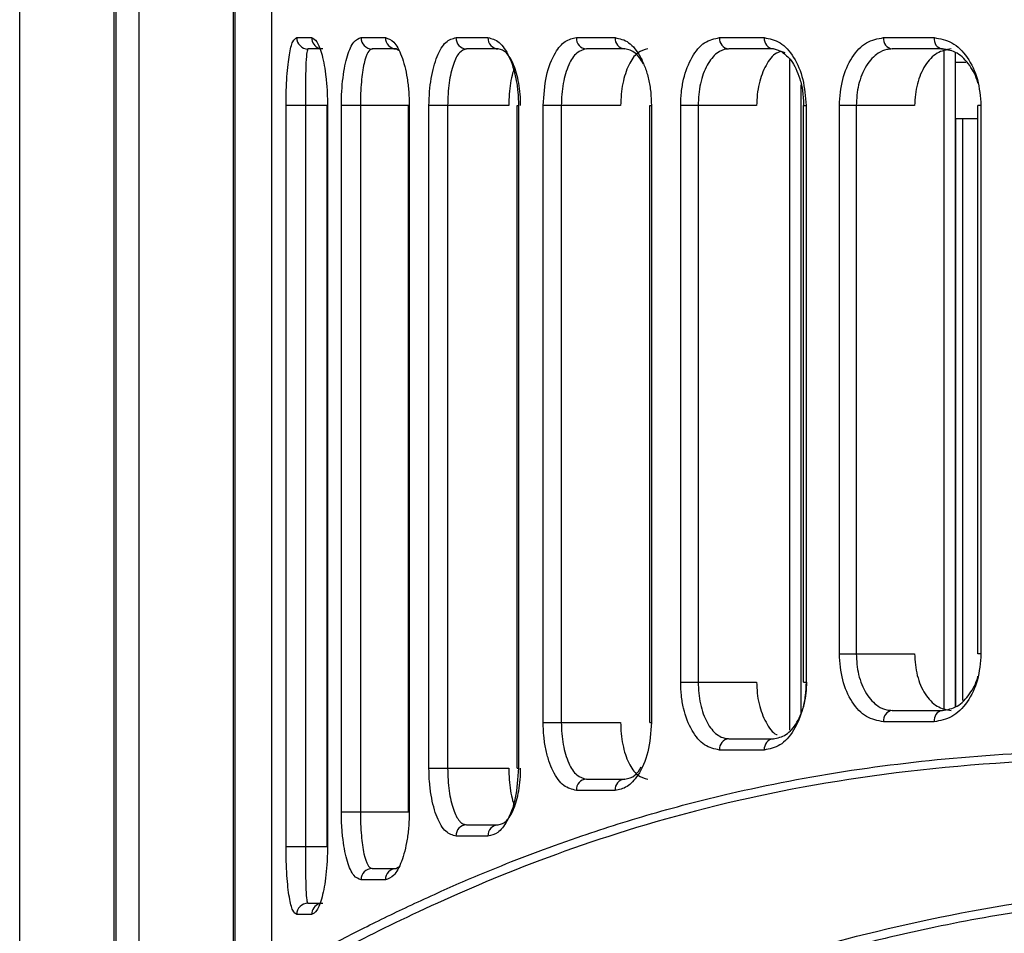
# Model space of a CAD drawing. Header units: millimetres. Extents: x -172 to 186, y -17 to 277.
# Tile 13 of 26: x 12 to 38, y 105 to 129. Entities that reach past the tile are written whole.
import ezdxf

# ---------------------------------------------------------------- set-up
doc = ezdxf.new("R2010")
doc.units = ezdxf.units.MM

msp = doc.modelspace()

# ---------------------------------------------------------------- linework, layer by layer
at = {"color": 7, "linetype": 'Continuous', "lineweight": 25}
for p, q in [((12.238, 83.358), (12.238, 172.358)), ((14.738, 83.358), (14.738, 172.358)), ((14.788, 91.858), (14.788, 172.358)), ((15.391, 135.858), (15.391, 85.358)), ((17.891, 135.858), (17.891, 85.358)), ((17.935, 135.858), (17.935, 91.858)), ((18.913, 103.797), (18.913, 133.858)), ((19.573, 128.658), (19.967, 128.658)), ((21.277, 128.658), (21.919, 128.658)), ((23.789, 128.658), (24.635, 128.658)), ((26.977, 128.658), (28.001, 128.658)), ((30.765, 128.658), (31.95, 128.658)), ((35.107, 128.658), (36.446, 128.658)), ((20.262, 128.358), (19.87, 128.358)), ((22.206, 128.358), (21.566, 128.358)), ((22.263, 128.318), (22.206, 128.358)), ((24.909, 128.358), (24.067, 128.358)), ((28.26, 128.358), (27.241, 128.358)), ((32.191, 128.358), (31.011, 128.358)), ((32.504, 128.252), (32.191, 128.358)), ((36.666, 128.358), (35.334, 128.358)), ((36.716, 110.866), (36.716, 128.343)), ((37.011, 110.952), (37.011, 128.256)), ((32.63, 110.332), (32.63, 128.079)), ((37.016, 128.008), (37.286, 128.008)), ((32.924, 110.762), (32.924, 127.413)), ((19.291, 107.249), (19.291, 126.858)), ((20.387, 126.858), (19.291, 126.858)), ((19.801, 126.858), (19.801, 107.249)), ((20.38, 107.249), (20.38, 126.858)), ((20.387, 126.858), (20.387, 107.249)), ((20.755, 108.167), (20.755, 126.858)), ((22.55, 126.858), (20.755, 126.858)), ((21.258, 126.858), (21.258, 108.167)), ((22.534, 108.167), (22.534, 126.858)), ((22.55, 126.858), (22.55, 108.167)), ((23.074, 109.323), (23.074, 126.858)), ((25.186, 126.858), (23.074, 126.858)), ((23.567, 126.858), (23.567, 109.323)), ((25.412, 126.858), (25.442, 126.858)), ((25.412, 109.323), (25.412, 126.858)), ((25.442, 126.858), (25.442, 109.323)), ((26.098, 110.534), (26.098, 126.858)), ((28.148, 126.858), (26.098, 126.858)), ((26.577, 126.858), (26.577, 110.534)), ((28.917, 126.858), (28.962, 126.858)), ((28.917, 110.534), (28.917, 126.858)), ((28.962, 126.858), (28.962, 110.534)), ((29.737, 111.602), (29.737, 126.858)), ((31.748, 126.858), (29.737, 126.858)), ((30.199, 126.858), (30.199, 111.602)), ((32.991, 126.858), (33.055, 126.858)), ((32.991, 111.602), (32.991, 126.858)), ((33.055, 126.858), (33.055, 111.602)), ((33.939, 112.351), (33.939, 126.858)), ((35.929, 126.858), (33.939, 126.858)), ((34.383, 126.858), (34.383, 112.351)), ((37.687, 126.858), (37.603, 126.858)), ((37.603, 112.351), (37.603, 126.858)), ((37.687, 126.858), (37.687, 112.351)), ((37.603, 126.508), (37.016, 126.508)), ((37.016, 126.508), (37.016, 110.954)), ((37.207, 111.114), (37.207, 126.508)), ((33.939, 112.351), (35.929, 112.351)), ((37.687, 112.351), (37.603, 112.351)), ((29.737, 111.602), (31.748, 111.602)), ((32.991, 111.602), (33.055, 111.602)), ((35.334, 110.851), (36.666, 110.851)), ((26.098, 110.534), (28.148, 110.534)), ((28.917, 110.534), (28.962, 110.534)), ((36.446, 110.551), (35.107, 110.551)), ((31.011, 110.102), (32.191, 110.102)), ((31.95, 109.802), (30.765, 109.802)), ((23.074, 109.323), (25.186, 109.323)), ((25.412, 109.323), (25.442, 109.323)), ((27.241, 109.034), (28.26, 109.034)), ((28.001, 108.734), (26.977, 108.734)), ((20.755, 108.167), (22.55, 108.167)), ((24.067, 107.823), (24.909, 107.823)), ((24.635, 107.523), (23.789, 107.523)), ((19.291, 107.249), (20.387, 107.249)), ((21.566, 106.667), (22.206, 106.667)), ((22.206, 106.667), (22.263, 106.707)), ((21.919, 106.367), (21.277, 106.367)), ((19.87, 105.749), (20.262, 105.749)), ((19.967, 105.449), (19.573, 105.449))]:
    msp.add_line(p, q, dxfattribs=at)
for centre, radius, start, end in [((19.872, 128.656), 0.299, 179.7155, 269.7126), ((20.266, 128.656), 0.299, 179.6482, 251.6232), ((21.572, 128.652), 0.295, 178.982, 268.9444), ((22.213, 128.651), 0.293, 178.7058, 268.6445), ((24.078, 128.647), 0.29, 177.9036, 267.7376), ((24.923, 128.645), 0.288, 177.5417, 267.3101), ((27.26, 128.641), 0.284, 176.5455, 266.068), ((28.282, 128.639), 0.282, 176.1135, 265.4971), ((31.041, 128.633), 0.277, 174.9608, 263.8641), ((32.224, 128.631), 0.275, 174.4742, 263.1208), ((35.376, 128.626), 0.271, 173.208, 261.0057), ((36.713, 128.623), 0.27, 172.6868, 260.0453), ((35.376, 110.583), 0.271, 98.9943, 186.792), ((36.713, 110.585), 0.27, 99.9547, 187.3132), ((31.041, 109.826), 0.277, 96.1359, 185.0392), ((32.224, 109.828), 0.275, 96.8792, 185.5258), ((27.26, 108.751), 0.284, 93.932, 183.4545), ((28.282, 108.753), 0.282, 94.5029, 183.8865), ((24.078, 107.534), 0.29, 92.2624, 182.0964), ((24.923, 107.536), 0.288, 92.6899, 182.4583), ((21.572, 106.372), 0.295, 91.0556, 181.018), ((22.213, 106.374), 0.293, 91.3555, 181.2942), ((19.872, 105.45), 0.299, 90.2874, 180.2845), ((20.266, 105.45), 0.3, 108.6632, 180.2545)]:
    msp.add_arc(centre, radius, start, end, dxfattribs=at)
for points, knots in [([(19.291, 126.858), (19.292, 126.993), (19.294, 127.262), (19.313, 127.633), (19.341, 127.953), (19.388, 128.297), (19.463, 128.593), (19.537, 128.636), (19.573, 128.658)], [0, 0, 0, 0, 0.125916, 0.251098, 0.376431, 0.502014, 0.750692, 1, 1, 1, 1]), ([(19.967, 128.658), (20.014, 128.636), (20.108, 128.593), (20.225, 128.287), (20.303, 127.935), (20.349, 127.612), (20.381, 127.248), (20.385, 126.987), (20.387, 126.858)], [0, 0, 0, 0, 0.249154, 0.499066, 0.626614, 0.749638, 0.875941, 1, 1, 1, 1]), ([(20.755, 126.858), (20.757, 126.986), (20.761, 127.242), (20.796, 127.603), (20.847, 127.922), (20.936, 128.274), (21.078, 128.588), (21.211, 128.635), (21.277, 128.658)], [0, 0, 0, 0, 0.1259247, 0.2512323, 0.3765637, 0.5023238, 0.7515002, 1, 1, 1, 1]), ([(21.919, 128.658), (21.995, 128.634), (22.145, 128.588), (22.321, 128.265), (22.434, 127.908), (22.499, 127.588), (22.542, 127.233), (22.548, 126.983), (22.55, 126.858)], [0, 0, 0, 0, 0.2498241, 0.4992544, 0.625744, 0.7495635, 0.8753777, 1, 1, 1, 1]), ([(23.074, 126.858), (23.077, 126.982), (23.083, 127.23), (23.128, 127.58), (23.196, 127.897), (23.317, 128.254), (23.513, 128.584), (23.697, 128.633), (23.789, 128.658)], [0, 0, 0, 0, 0.12619, 0.250901, 0.374832, 0.501164, 0.750441, 1, 1, 1, 1]), ([(24.635, 128.658), (24.735, 128.633), (24.934, 128.583), (25.16, 128.249), (25.3, 127.889), (25.379, 127.572), (25.432, 127.224), (25.438, 126.979), (25.442, 126.858)], [0, 0, 0, 0, 0.2500259, 0.4992103, 0.6250784, 0.7494939, 0.8750473, 1, 1, 1, 1]), ([(26.098, 126.858), (26.115, 127.129), (26.149, 127.671), (26.388, 128.257), (26.674, 128.598), (26.876, 128.638), (26.977, 128.658)], [0, 0, 0, 0, 0.279829, 0.559325, 0.779531, 1, 1, 1, 1]), ([(28.001, 128.658), (28.123, 128.632), (28.366, 128.58), (28.634, 128.238), (28.799, 127.877), (28.891, 127.561), (28.951, 127.217), (28.959, 126.977), (28.962, 126.858)], [0, 0, 0, 0, 0.250031, 0.499121, 0.62462, 0.749443, 0.874851, 1, 1, 1, 1]), ([(29.737, 126.858), (29.741, 126.978), (29.748, 127.216), (29.83, 127.672), (30.019, 128.169), (30.36, 128.578), (30.63, 128.631), (30.765, 128.658)], [0, 0, 0, 0, 0.126148, 0.251402, 0.500716, 0.750244, 1, 1, 1, 1]), ([(31.95, 128.658), (32.092, 128.631), (32.376, 128.578), (32.743, 128.165), (33.003, 127.57), (33.038, 127.095), (33.055, 126.858)], [0, 0, 0, 0, 0.250621, 0.500313, 0.750055, 1, 1, 1, 1]), ([(33.939, 126.858), (33.956, 127.095), (33.991, 127.569), (34.26, 128.163), (34.644, 128.577), (34.952, 128.631), (35.107, 128.658)], [0, 0, 0, 0, 0.250514, 0.500166, 0.749971, 1, 1, 1, 1]), ([(36.446, 128.658), (36.606, 128.631), (36.928, 128.577), (37.339, 128.162), (37.63, 127.567), (37.668, 127.094), (37.687, 126.858)], [0, 0, 0, 0, 0.250582, 0.500261, 0.750026, 1, 1, 1, 1]), ([(19.87, 128.358), (19.859, 128.341), (19.837, 128.307), (19.819, 128.069), (19.809, 127.787), (19.804, 127.518), (19.801, 127.207), (19.801, 126.971), (19.801, 126.858)], [0, 0, 0, 0, 0.249176, 0.4978, 0.630828, 0.748205, 0.878146, 1, 1, 1, 1]), ([(21.566, 128.358), (21.527, 128.339), (21.448, 128.302), (21.365, 128.047), (21.312, 127.755), (21.282, 127.486), (21.262, 127.185), (21.259, 126.965), (21.258, 126.858)], [0, 0, 0, 0, 0.248707, 0.497985, 0.629701, 0.748918, 0.877092, 1, 1, 1, 1]), ([(24.067, 128.358), (24.002, 128.338), (23.874, 128.298), (23.737, 128.027), (23.652, 127.73), (23.604, 127.463), (23.573, 127.17), (23.569, 126.961), (23.567, 126.858)], [0, 0, 0, 0, 0.24963, 0.498964, 0.629156, 0.749177, 0.876468, 1, 1, 1, 1]), ([(25.5, 126.858), (25.498, 126.96), (25.493, 127.165), (25.454, 127.456), (25.394, 127.722), (25.29, 128.022), (25.124, 128.297), (24.981, 128.338), (24.909, 128.358)], [0, 0, 0, 0, 0.124119, 0.250425, 0.372329, 0.500652, 0.749891, 1, 1, 1, 1]), ([(27.241, 128.358), (27.154, 128.337), (26.981, 128.294), (26.798, 128.013), (26.687, 127.713), (26.625, 127.448), (26.584, 127.161), (26.579, 126.958), (26.577, 126.858)], [0, 0, 0, 0, 0.24954, 0.498831, 0.628346, 0.749032, 0.875998, 1, 1, 1, 1]), ([(28.868, 128.358), (28.775, 128.336), (28.587, 128.294), (28.389, 128.011), (28.268, 127.711), (28.201, 127.448), (28.157, 127.16), (28.151, 126.959), (28.148, 126.858)], [0, 0, 0, 0, 0.24949, 0.498739, 0.624463, 0.748993, 0.874077, 1, 1, 1, 1]), ([(28.75, 127.965), (28.681, 128.074), (28.534, 128.305), (28.355, 128.34), (28.26, 128.358)], [0, 0, 0, 0, 0.46953, 1, 1, 1, 1]), ([(31.011, 128.358), (30.992, 128.357), (30.885, 128.353), (30.675, 128.261), (30.422, 127.954), (30.272, 127.536), (30.208, 127.156), (30.202, 126.956), (30.199, 126.858)], [0, 0, 0, 0, 0.044024, 0.250254, 0.499626, 0.748765, 0.875713, 1, 1, 1, 1]), ([(32.396, 128.288), (32.354, 128.277), (32.201, 128.238), (31.982, 127.943), (31.825, 127.536), (31.758, 127.156), (31.751, 126.957), (31.748, 126.858)], [0, 0, 0, 0, 0.113438, 0.408288, 0.70291, 0.85093, 1, 1, 1, 1]), ([(32.419, 128.276), (32.502, 128.213), (32.637, 128.11), (32.793, 127.839), (32.899, 127.564), (32.975, 127.23), (32.986, 126.984), (32.991, 126.858)], [0, 0, 0, 0, 0.269732, 0.436167, 0.612989, 0.800929, 1, 1, 1, 1]), ([(35.334, 128.358), (35.287, 128.355), (35.161, 128.346), (34.918, 128.238), (34.688, 127.998), (34.53, 127.683), (34.413, 127.333), (34.395, 127.045), (34.383, 126.858)], [0, 0, 0, 0, 0.092559, 0.250502, 0.499678, 0.6348, 0.763375, 1, 1, 1, 1]), ([(36.897, 128.358), (36.769, 128.335), (36.513, 128.29), (36.195, 127.944), (35.972, 127.449), (35.943, 127.055), (35.929, 126.858)], [0, 0, 0, 0, 0.250008, 0.4998, 0.749462, 1, 1, 1, 1]), ([(37.605, 127.45), (37.603, 127.458), (37.563, 127.637), (37.392, 127.949), (37.065, 128.291), (36.799, 128.335), (36.666, 128.358)], [0, 0, 0, 0, 0.013218, 0.325345, 0.662596, 1, 1, 1, 1]), ([(25.338, 127.87), (25.32, 127.821), (25.278, 127.699), (25.23, 127.458), (25.193, 127.167), (25.189, 126.961), (25.186, 126.858)], [0, 0, 0, 0, 0.186762, 0.455651, 0.729069, 1, 1, 1, 1]), ([(35.107, 110.551), (34.952, 110.578), (34.643, 110.632), (34.259, 111.046), (33.991, 111.641), (33.956, 112.114), (33.939, 112.351)], [0, 0, 0, 0, 0.250589, 0.500277, 0.75004, 1, 1, 1, 1]), ([(34.383, 112.351), (34.395, 112.164), (34.413, 111.876), (34.529, 111.526), (34.688, 111.212), (34.917, 110.971), (35.161, 110.863), (35.287, 110.854), (35.334, 110.851)], [0, 0, 0, 0, 0.2364317, 0.3648873, 0.4998746, 0.7489342, 0.9074545, 1, 1, 1, 1]), ([(35.929, 112.351), (35.943, 112.154), (35.972, 111.761), (36.194, 111.265), (36.513, 110.919), (36.769, 110.874), (36.897, 110.851)], [0, 0, 0, 0, 0.2499819, 0.4997565, 0.749433, 1, 1, 1, 1]), ([(37.687, 112.351), (37.668, 112.114), (37.63, 111.641), (37.339, 111.046), (36.927, 110.632), (36.606, 110.578), (36.446, 110.551)], [0, 0, 0, 0, 0.250533, 0.50019, 0.74998, 1, 1, 1, 1]), ([(30.765, 109.802), (30.629, 109.829), (30.359, 109.882), (30.019, 110.292), (29.829, 110.789), (29.748, 111.244), (29.74, 111.483), (29.737, 111.602)], [0, 0, 0, 0, 0.250307, 0.499704, 0.749114, 0.874686, 1, 1, 1, 1]), ([(30.199, 111.602), (30.202, 111.504), (30.208, 111.305), (30.272, 110.925), (30.421, 110.507), (30.646, 110.233), (30.832, 110.131), (30.939, 110.105), (30.993, 110.103), (31.011, 110.102)], [0, 0, 0, 0, 0.123938, 0.250536, 0.499627, 0.748725, 0.873882, 0.956416, 1, 1, 1, 1]), ([(31.748, 111.602), (31.751, 111.503), (31.757, 111.305), (31.824, 110.924), (31.983, 110.524), (32.167, 110.249), (32.282, 110.211), (32.287, 110.209)], [0, 0, 0, 0, 0.164273, 0.328876, 0.655821, 0.982722, 1, 1, 1, 1]), ([(33.055, 111.602), (33.051, 111.483), (33.042, 111.245), (32.952, 110.79), (32.744, 110.293), (32.375, 109.882), (32.092, 109.828), (31.95, 109.802)], [0, 0, 0, 0, 0.126162, 0.251437, 0.50077, 0.750259, 1, 1, 1, 1]), ([(32.191, 110.102), (32.305, 110.124), (32.532, 110.168), (32.781, 110.457), (32.931, 110.762), (33.047, 111.111), (33.067, 111.406), (33.08, 111.602)], [0, 0, 0, 0, 0.249733, 0.499211, 0.627029, 0.75324, 1, 1, 1, 1]), ([(36.666, 110.851), (36.799, 110.873), (37.065, 110.918), (37.392, 111.26), (37.562, 111.571), (37.603, 111.75), (37.604, 111.757)], [0, 0, 0, 0, 0.337446, 0.674725, 0.987408, 1, 1, 1, 1]), ([(26.977, 108.734), (26.862, 108.76), (26.633, 108.811), (26.391, 109.15), (26.243, 109.51), (26.161, 109.827), (26.107, 110.172), (26.101, 110.414), (26.098, 110.534)], [0, 0, 0, 0, 0.250011, 0.499156, 0.624944, 0.749473, 0.875029, 1, 1, 1, 1]), ([(26.577, 110.534), (26.579, 110.434), (26.584, 110.231), (26.625, 109.944), (26.687, 109.68), (26.798, 109.379), (26.981, 109.098), (27.154, 109.055), (27.241, 109.034)], [0, 0, 0, 0, 0.123749, 0.250462, 0.371167, 0.500735, 0.749929, 1, 1, 1, 1]), ([(28.962, 110.534), (28.943, 110.265), (28.904, 109.727), (28.638, 109.138), (28.322, 108.794), (28.108, 108.754), (28.001, 108.734)], [0, 0, 0, 0, 0.279951, 0.559426, 0.779607, 1, 1, 1, 1]), ([(28.148, 110.534), (28.151, 110.434), (28.156, 110.233), (28.2, 109.944), (28.268, 109.681), (28.389, 109.381), (28.587, 109.099), (28.775, 109.056), (28.868, 109.034)], [0, 0, 0, 0, 0.124977, 0.250546, 0.375774, 0.500841, 0.749993, 1, 1, 1, 1]), ([(18.913, 103.797), (18.935, 103.811), (18.978, 103.837), (19.367, 104.047), (19.981, 104.382), (20.857, 104.846), (21.986, 105.413), (23.297, 106.027), (24.914, 106.725), (26.761, 107.427), (28.959, 108.13), (31.414, 108.77), (34.344, 109.32), (37.796, 109.7), (41.509, 109.834), (44.929, 109.756), (47.919, 109.573), (50.325, 109.375), (52.782, 109.137), (55.088, 108.893), (57.436, 108.635), (59.783, 108.375), (61.995, 108.134), (63.35, 107.992), (63.874, 107.937)], [0, 0, 0, 0, 0.050013, 0.099948, 0.148123, 0.197249, 0.249987, 0.298876, 0.340986, 0.403497, 0.451073, 0.50044, 0.564813, 0.624894, 0.68631, 0.749376, 0.783562, 0.819019, 0.853214, 0.886849, 0.913769, 0.947947, 0.97985, 1, 1, 1, 1]), ([(63.895, 107.687), (61.458, 107.954), (56.593, 108.487), (49.761, 109.237), (43.399, 109.639), (37.63, 109.517), (32.539, 108.832), (28.195, 107.707), (24.631, 106.38), (21.894, 105.111), (20.149, 104.193), (19.276, 103.713), (18.947, 103.535), (19.034, 103.579), (19.042, 103.583)], [0, 0, 0, 0, 0.094814, 0.189216, 0.284086, 0.377837, 0.471646, 0.566561, 0.661013, 0.755872, 0.850719, 0.92146, 0.992581, 1, 1, 1, 1]), ([(23.789, 107.523), (23.697, 107.548), (23.512, 107.597), (23.316, 107.927), (23.195, 108.285), (23.127, 108.603), (23.082, 108.953), (23.077, 109.2), (23.074, 109.323)], [0, 0, 0, 0, 0.249918, 0.499227, 0.625556, 0.749539, 0.875341, 1, 1, 1, 1]), ([(23.567, 109.323), (23.569, 109.221), (23.573, 109.011), (23.604, 108.719), (23.652, 108.453), (23.736, 108.153), (23.84, 107.961), (23.959, 107.844), (24.024, 107.832), (24.067, 107.823)], [0, 0, 0, 0, 0.123187, 0.250128, 0.370056, 0.500177, 0.749379, 0.837581, 1, 1, 1, 1]), ([(25.442, 109.323), (25.424, 109.05), (25.39, 108.502), (25.161, 107.916), (24.898, 107.581), (24.723, 107.543), (24.635, 107.523)], [0, 0, 0, 0, 0.279826, 0.559323, 0.779514, 1, 1, 1, 1]), ([(24.909, 107.823), (24.981, 107.844), (25.124, 107.884), (25.29, 108.158), (25.394, 108.458), (25.454, 108.724), (25.493, 109.015), (25.498, 109.221), (25.5, 109.323)], [0, 0, 0, 0, 0.249592, 0.498825, 0.627133, 0.749052, 0.875617, 1, 1, 1, 1]), ([(25.186, 109.323), (25.189, 109.221), (25.193, 109.015), (25.23, 108.723), (25.278, 108.482), (25.321, 108.36), (25.338, 108.311)], [0, 0, 0, 0, 0.270418, 0.543397, 0.814845, 1, 1, 1, 1]), ([(28.26, 109.034), (28.355, 109.05), (28.513, 109.076), (28.643, 109.274), (28.695, 109.353)], [0, 0, 0, 0, 0.602732, 1, 1, 1, 1]), ([(21.277, 106.367), (21.21, 106.39), (21.077, 106.437), (20.935, 106.754), (20.846, 107.107), (20.795, 107.427), (20.761, 107.785), (20.757, 108.04), (20.755, 108.167)], [0, 0, 0, 0, 0.249475, 0.499164, 0.626383, 0.749621, 0.875861, 1, 1, 1, 1]), ([(21.258, 108.167), (21.259, 108.06), (21.262, 107.841), (21.282, 107.541), (21.312, 107.273), (21.364, 106.979), (21.427, 106.795), (21.5, 106.686), (21.54, 106.675), (21.566, 106.667)], [0, 0, 0, 0, 0.122376, 0.249977, 0.368873, 0.500224, 0.749886, 0.840025, 1, 1, 1, 1]), ([(22.55, 108.167), (22.547, 108.041), (22.542, 107.79), (22.498, 107.435), (22.433, 107.116), (22.321, 106.759), (22.145, 106.437), (21.994, 106.39), (21.919, 106.367)], [0, 0, 0, 0, 0.12611, 0.251007, 0.374815, 0.501351, 0.750428, 1, 1, 1, 1]), ([(19.573, 105.449), (19.537, 105.47), (19.463, 105.513), (19.388, 105.813), (19.34, 106.158), (19.313, 106.481), (19.294, 106.848), (19.292, 107.116), (19.291, 107.249)], [0, 0, 0, 0, 0.24962, 0.499314, 0.627841, 0.750005, 0.876905, 1, 1, 1, 1]), ([(19.801, 107.249), (19.801, 107.136), (19.801, 106.903), (19.804, 106.592), (19.809, 106.323), (19.818, 106.038), (19.833, 105.867), (19.85, 105.766), (19.862, 105.755), (19.87, 105.749)], [0, 0, 0, 0, 0.120801, 0.249513, 0.366951, 0.500088, 0.749789, 0.839576, 1, 1, 1, 1]), ([(20.387, 107.249), (20.385, 107.117), (20.381, 106.856), (20.349, 106.49), (20.302, 106.169), (20.224, 105.817), (20.108, 105.513), (20.014, 105.47), (19.967, 105.449)], [0, 0, 0, 0, 0.126119, 0.25073, 0.376133, 0.501711, 0.751228, 1, 1, 1, 1]), ([(23.685, 100.762), (24.175, 101.007), (25.153, 101.498), (27.654, 102.634), (30.858, 103.871), (34.817, 105.05), (39.472, 105.96), (44.775, 106.413), (50.642, 106.4), (56.977, 105.959), (63.696, 105.35), (70.713, 104.77), (77.933, 104.342), (82.824, 104.285), (85.258, 104.256)], [0, 0, 0, 0, 0.083529, 0.166903, 0.250548, 0.333741, 0.417487, 0.500697, 0.583522, 0.667195, 0.750455, 0.833555, 0.917174, 1, 1, 1, 1]), ([(146.983, 100.537), (146.705, 100.674), (146.149, 100.947), (144.953, 101.513), (143.496, 102.162), (141.73, 102.886), (139.65, 103.645), (137.304, 104.372), (134.741, 105.016), (131.972, 105.542), (128.952, 105.926), (125.709, 106.133), (122.283, 106.179), (118.707, 106.065), (115.038, 105.821), (111.063, 105.489), (107.086, 105.13), (103.207, 104.799), (99.673, 104.529), (96.133, 104.301), (92.505, 104.129), (88.852, 104.022), (84.437, 103.977), (79.178, 104.068), (74.515, 104.292), (71.22, 104.507), (69.403, 104.639), (67.605, 104.78), (65.76, 104.933), (63.616, 105.118), (61.498, 105.306), (59.6, 105.474), (57.887, 105.622), (56.187, 105.761), (54.384, 105.895), (51.879, 106.055), (48.667, 106.18), (45.089, 106.141), (41.899, 105.944), (39.07, 105.604), (36.983, 105.229), (35.496, 104.902), (34.555, 104.674), (33.667, 104.439), (32.814, 104.196), (31.955, 103.933), (30.839, 103.568), (29.564, 103.111), (28.213, 102.579), (27.03, 102.077), (25.994, 101.609), (25.108, 101.191), (24.353, 100.821), (23.976, 100.631), (23.79, 100.537)], [0, 0, 0, 0, 0.0249, 0.049657, 0.07403, 0.099201, 0.125317, 0.15107, 0.175719, 0.200469, 0.225125, 0.250219, 0.275018, 0.299259, 0.323846, 0.347441, 0.375027, 0.397257, 0.417247, 0.437498, 0.45895, 0.479776, 0.499984, 0.534219, 0.569407, 0.5803, 0.591809, 0.601418, 0.612242, 0.62485, 0.640261, 0.651181, 0.660273, 0.672644, 0.68377, 0.695425, 0.72237, 0.749618, 0.772902, 0.795833, 0.819186, 0.828188, 0.837625, 0.846583, 0.854999, 0.864338, 0.874602, 0.893032, 0.91102, 0.929334, 0.946671, 0.964377, 0.982371, 1, 1, 1, 1])]:
    msp.add_open_spline(points, degree=3, knots=knots, dxfattribs=at)

doc.saveas('drawing.dxf')
